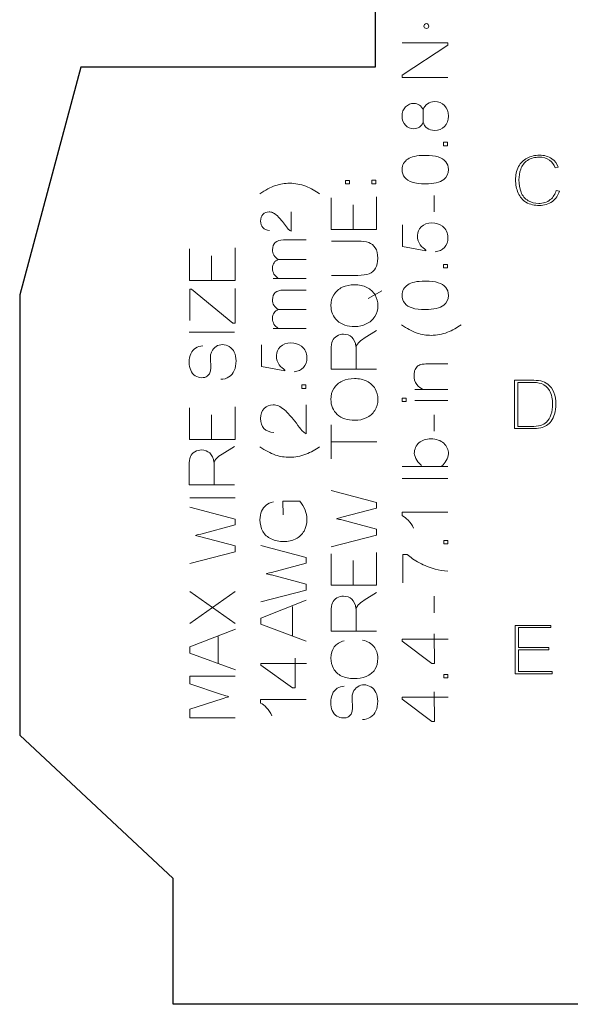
# Model space of a CAD drawing. Header units: millimetres. Extents: x 5 to 192, y 9 to 98.
# Tile 1 of 52: x 5 to 23, y 24 to 55. Entities that reach past the tile are written whole.
import ezdxf

# ---------------------------------------------------------------- set-up
doc = ezdxf.new("R2010")
doc.units = ezdxf.units.MM
doc.header["$MEASUREMENT"] = 0
doc.layers.add('Vrstva 1', color=7, linetype='Continuous')

msp = doc.modelspace()

# ---------------------------------------------------------------- linework, layer by layer
at = {"layer": 'Vrstva 1', "color": 250, "lineweight": 5}
msp.add_ellipse((17.988, 54.944), major_axis=(0.0778, 0), ratio=0.982005, dxfattribs=at)
at = {"layer": 'Vrstva 1', "lineweight": 25}
for points in [[(16.376, 64.472), (16.376, 64.472), (16.376, 53.658), (16.376, 53.658)], [(7.137, 53.658), (7.137, 53.658), (5.221, 46.506), (5.221, 46.506)], [(16.376, 53.658), (16.376, 53.658), (7.137, 53.658), (7.137, 53.658)], [(5.221, 46.506), (5.221, 46.506), (5.221, 32.687), (5.221, 32.687)], [(5.221, 32.687), (5.221, 32.687), (10.044, 28.19), (10.044, 28.19)], [(10.044, 24.241), (10.044, 24.241), (10.044, 28.19), (10.044, 28.19)], [(32.057, 24.241), (32.057, 24.241), (10.044, 24.241), (10.044, 24.241)]]:
    msp.add_open_spline(points, degree=3, dxfattribs=at)
at = {"layer": 'Vrstva 1', "color": 250, "lineweight": 5}
for points, knots in [([(18.657, 53.334), (18.657, 53.334), (17.232, 53.334), (17.232, 53.334), (17.232, 53.334), (17.232, 53.334), (17.232, 53.403), (17.232, 53.403), (17.232, 53.403), (17.232, 53.403), (18.657, 54.348), (18.657, 54.348), (18.657, 54.348), (18.657, 54.348), (18.657, 54.414), (18.657, 54.414), (18.657, 54.414), (18.657, 54.414), (17.232, 54.414), (17.232, 54.414)], [0, 0, 0, 0, 0.2, 0.2, 0.2, 0.2, 0.4, 0.4, 0.4, 0.4, 0.6, 0.6, 0.6, 0.6, 0.8, 0.8, 0.8, 0.8, 1, 1, 1, 1]), ([(17.884, 51.93), (17.857, 51.86), (17.82, 51.808), (17.77, 51.774), (17.77, 51.774), (17.721, 51.741), (17.662, 51.724), (17.593, 51.724), (17.593, 51.724), (17.489, 51.724), (17.402, 51.76), (17.332, 51.831), (17.332, 51.831), (17.261, 51.903), (17.226, 51.998), (17.226, 52.117), (17.226, 52.117), (17.226, 52.237), (17.262, 52.333), (17.334, 52.406), (17.334, 52.406), (17.406, 52.479), (17.494, 52.516), (17.598, 52.516), (17.598, 52.516), (17.664, 52.516), (17.722, 52.499), (17.771, 52.466), (17.771, 52.466), (17.82, 52.432), (17.857, 52.382), (17.884, 52.314), (17.884, 52.314), (17.912, 52.398), (17.958, 52.462), (18.022, 52.506), (18.022, 52.506), (18.085, 52.55), (18.161, 52.572), (18.249, 52.572), (18.249, 52.572), (18.371, 52.572), (18.474, 52.53), (18.557, 52.448), (18.557, 52.448), (18.64, 52.365), (18.681, 52.255), (18.681, 52.12), (18.681, 52.12), (18.681, 51.985), (18.64, 51.876), (18.556, 51.793), (18.556, 51.793), (18.473, 51.71), (18.369, 51.669), (18.245, 51.669), (18.245, 51.669), (18.152, 51.669), (18.074, 51.691), (18.012, 51.737), (18.012, 51.737), (17.949, 51.782), (17.907, 51.846), (17.884, 51.93)], [0, 0, 0, 0, 0.0625, 0.0625, 0.0625, 0.0625, 0.125, 0.125, 0.125, 0.125, 0.1875, 0.1875, 0.1875, 0.1875, 0.25, 0.25, 0.25, 0.25, 0.3125, 0.3125, 0.3125, 0.3125, 0.375, 0.375, 0.375, 0.375, 0.4375, 0.4375, 0.4375, 0.4375, 0.5, 0.5, 0.5, 0.5, 0.5625, 0.5625, 0.5625, 0.5625, 0.625, 0.625, 0.625, 0.625, 0.6875, 0.6875, 0.6875, 0.6875, 0.75, 0.75, 0.75, 0.75, 0.8125, 0.8125, 0.8125, 0.8125, 0.875, 0.875, 0.875, 0.875, 0.9375, 0.9375, 0.9375, 0.9375, 1, 1, 1, 1]), ([(18.652, 51.19), (18.652, 51.19), (18.527, 51.19), (18.527, 51.19), (18.527, 51.19), (18.527, 51.19), (18.527, 51.297), (18.527, 51.297), (18.527, 51.297), (18.527, 51.297), (18.652, 51.297), (18.652, 51.297), (18.652, 51.297), (18.652, 51.297), (18.652, 51.19), (18.652, 51.19)], [0, 0, 0, 0, 0.25, 0.25, 0.25, 0.25, 0.5, 0.5, 0.5, 0.5, 0.75, 0.75, 0.75, 0.75, 1, 1, 1, 1]), ([(17.954, 49.992), (17.785, 49.992), (17.65, 50.009), (17.547, 50.042), (17.547, 50.042), (17.444, 50.076), (17.365, 50.125), (17.309, 50.191), (17.309, 50.191), (17.253, 50.257), (17.226, 50.34), (17.226, 50.439), (17.226, 50.439), (17.226, 50.513), (17.241, 50.577), (17.272, 50.633), (17.272, 50.633), (17.303, 50.688), (17.347, 50.734), (17.405, 50.77), (17.405, 50.77), (17.463, 50.807), (17.534, 50.835), (17.617, 50.855), (17.617, 50.855), (17.7, 50.876), (17.813, 50.886), (17.954, 50.886), (17.954, 50.886), (18.121, 50.886), (18.256, 50.87), (18.359, 50.837), (18.359, 50.837), (18.462, 50.804), (18.541, 50.754), (18.597, 50.688), (18.597, 50.688), (18.653, 50.623), (18.681, 50.54), (18.681, 50.439), (18.681, 50.439), (18.681, 50.307), (18.632, 50.203), (18.533, 50.128), (18.533, 50.128), (18.415, 50.038), (18.221, 49.992), (17.954, 49.992)], [0, 0, 0, 0, 0.083333, 0.083333, 0.083333, 0.083333, 0.166667, 0.166667, 0.166667, 0.166667, 0.25, 0.25, 0.25, 0.25, 0.333333, 0.333333, 0.333333, 0.333333, 0.416667, 0.416667, 0.416667, 0.416667, 0.5, 0.5, 0.5, 0.5, 0.583333, 0.583333, 0.583333, 0.583333, 0.666667, 0.666667, 0.666667, 0.666667, 0.75, 0.75, 0.75, 0.75, 0.833333, 0.833333, 0.833333, 0.833333, 0.916667, 0.916667, 0.916667, 0.916667, 1, 1, 1, 1]), ([(22.064, 49.782), (22.03, 49.673), (21.973, 49.571), (21.879, 49.497), (21.879, 49.497), (21.774, 49.414), (21.649, 49.377), (21.513, 49.377), (21.513, 49.377), (21.396, 49.377), (21.287, 49.406), (21.186, 49.463), (21.186, 49.463), (21.079, 49.525), (21.006, 49.617), (20.96, 49.728), (20.96, 49.728), (20.91, 49.852), (20.892, 49.985), (20.892, 50.117), (20.892, 50.117), (20.892, 50.232), (20.911, 50.344), (20.949, 50.452), (20.949, 50.452), (20.989, 50.565), (21.059, 50.658), (21.16, 50.728), (21.16, 50.728), (21.27, 50.802), (21.398, 50.83), (21.53, 50.83), (21.53, 50.83), (21.648, 50.83), (21.761, 50.804), (21.856, 50.735), (21.856, 50.735), (21.94, 50.675), (21.995, 50.589), (22.033, 50.498), (22.033, 50.498), (22.033, 50.498), (22.13, 50.52), (22.13, 50.52), (22.13, 50.52), (22.089, 50.622), (22.025, 50.71), (21.931, 50.778), (21.931, 50.778), (21.815, 50.86), (21.678, 50.891), (21.535, 50.891), (21.535, 50.891), (21.398, 50.891), (21.269, 50.862), (21.149, 50.799), (21.149, 50.799), (21.031, 50.738), (20.944, 50.649), (20.883, 50.535), (20.883, 50.535), (20.813, 50.405), (20.787, 50.261), (20.787, 50.116), (20.787, 50.116), (20.787, 49.972), (20.815, 49.832), (20.873, 49.699), (20.873, 49.699), (20.925, 49.583), (21.002, 49.484), (21.114, 49.414), (21.114, 49.414), (21.236, 49.338), (21.388, 49.316), (21.531, 49.316), (21.531, 49.316), (21.684, 49.316), (21.826, 49.352), (21.946, 49.443), (21.946, 49.443), (22.054, 49.525), (22.122, 49.636), (22.163, 49.758), (22.163, 49.758), (22.163, 49.758), (22.064, 49.782), (22.064, 49.782)], [0, 0, 0, 0, 0.045455, 0.045455, 0.045455, 0.045455, 0.090909, 0.090909, 0.090909, 0.090909, 0.136364, 0.136364, 0.136364, 0.136364, 0.181818, 0.181818, 0.181818, 0.181818, 0.227273, 0.227273, 0.227273, 0.227273, 0.272727, 0.272727, 0.272727, 0.272727, 0.318182, 0.318182, 0.318182, 0.318182, 0.363636, 0.363636, 0.363636, 0.363636, 0.409091, 0.409091, 0.409091, 0.409091, 0.454545, 0.454545, 0.454545, 0.454545, 0.5, 0.5, 0.5, 0.5, 0.545455, 0.545455, 0.545455, 0.545455, 0.590909, 0.590909, 0.590909, 0.590909, 0.636364, 0.636364, 0.636364, 0.636364, 0.681818, 0.681818, 0.681818, 0.681818, 0.727273, 0.727273, 0.727273, 0.727273, 0.772727, 0.772727, 0.772727, 0.772727, 0.818182, 0.818182, 0.818182, 0.818182, 0.863636, 0.863636, 0.863636, 0.863636, 0.909091, 0.909091, 0.909091, 0.909091, 0.954545, 0.954545, 0.954545, 0.954545, 1, 1, 1, 1]), ([(15.575, 49.993), (15.575, 49.993), (15.449, 49.993), (15.449, 49.993), (15.449, 49.993), (15.449, 49.993), (15.449, 50.1), (15.449, 50.1), (15.449, 50.1), (15.449, 50.1), (15.575, 50.1), (15.575, 50.1), (15.575, 50.1), (15.575, 50.1), (15.575, 49.993), (15.575, 49.993)], [0, 0, 0, 0, 0.25, 0.25, 0.25, 0.25, 0.5, 0.5, 0.5, 0.5, 0.75, 0.75, 0.75, 0.75, 1, 1, 1, 1]), ([(16.403, 49.997), (16.403, 49.997), (16.278, 49.997), (16.278, 49.997), (16.278, 49.997), (16.278, 49.997), (16.278, 50.104), (16.278, 50.104), (16.278, 50.104), (16.278, 50.104), (16.403, 50.104), (16.403, 50.104), (16.403, 50.104), (16.403, 50.104), (16.403, 49.997), (16.403, 49.997)], [0, 0, 0, 0, 0.25, 0.25, 0.25, 0.25, 0.5, 0.5, 0.5, 0.5, 0.75, 0.75, 0.75, 0.75, 1, 1, 1, 1]), ([(12.764, 49.679), (12.927, 49.796), (13.09, 49.883), (13.254, 49.939), (13.254, 49.939), (13.396, 49.987), (13.543, 50.011), (13.698, 50.011), (13.698, 50.011), (13.873, 50.011), (14.042, 49.979), (14.205, 49.915), (14.205, 49.915), (14.369, 49.85), (14.511, 49.772), (14.633, 49.679)], [0, 0, 0, 0, 0.25, 0.25, 0.25, 0.25, 0.5, 0.5, 0.5, 0.5, 0.75, 0.75, 0.75, 0.75, 1, 1, 1, 1]), ([(16.427, 49.581), (16.427, 49.581), (16.427, 48.558), (16.427, 48.558), (16.427, 48.558), (16.427, 48.558), (15.001, 48.558), (15.001, 48.558), (15.001, 48.558), (15.001, 48.558), (15.001, 49.549), (15.001, 49.549)], [0, 0, 0, 0, 0.333333, 0.333333, 0.333333, 0.333333, 0.666667, 0.666667, 0.666667, 0.666667, 1, 1, 1, 1]), ([(13.059, 48.528), (12.969, 48.536), (12.9, 48.566), (12.853, 48.618), (12.853, 48.618), (12.806, 48.67), (12.783, 48.739), (12.783, 48.826), (12.783, 48.826), (12.783, 48.914), (12.808, 48.984), (12.859, 49.035), (12.859, 49.035), (12.91, 49.087), (12.972, 49.112), (13.048, 49.112), (13.048, 49.112), (13.086, 49.112), (13.123, 49.105), (13.16, 49.09), (13.16, 49.09), (13.197, 49.075), (13.236, 49.05), (13.276, 49.015), (13.276, 49.015), (13.317, 48.98), (13.373, 48.922), (13.444, 48.841), (13.444, 48.841), (13.503, 48.774), (13.643, 48.578), (13.664, 48.559), (13.664, 48.559), (13.685, 48.54), (13.719, 48.52), (13.74, 48.507), (13.74, 48.507), (13.74, 48.507), (13.74, 49.114), (13.74, 49.114)], [0, 0, 0, 0, 0.1, 0.1, 0.1, 0.1, 0.2, 0.2, 0.2, 0.2, 0.3, 0.3, 0.3, 0.3, 0.4, 0.4, 0.4, 0.4, 0.5, 0.5, 0.5, 0.5, 0.6, 0.6, 0.6, 0.6, 0.7, 0.7, 0.7, 0.7, 0.8, 0.8, 0.8, 0.8, 0.9, 0.9, 0.9, 0.9, 1, 1, 1, 1]), ([(18.267, 47.86), (18.387, 47.871), (18.483, 47.916), (18.556, 47.995), (18.556, 47.995), (18.628, 48.074), (18.665, 48.175), (18.665, 48.3), (18.665, 48.3), (18.665, 48.452), (18.607, 48.572), (18.492, 48.66), (18.492, 48.66), (18.398, 48.732), (18.286, 48.769), (18.157, 48.769), (18.157, 48.769), (18.022, 48.769), (17.911, 48.728), (17.825, 48.645), (17.825, 48.645), (17.738, 48.563), (17.722, 48.488), (17.712, 48.369), (17.712, 48.369), (17.69, 48.116), (17.878, 47.998), (17.96, 47.923), (17.96, 47.923), (17.969, 47.914), (17.967, 47.9), (17.967, 47.89), (17.967, 47.89), (17.967, 47.89), (17.235, 48.022), (17.235, 48.022), (17.235, 48.022), (17.235, 48.022), (17.235, 48.704), (17.235, 48.704)], [0, 0, 0, 0, 0.1, 0.1, 0.1, 0.1, 0.2, 0.2, 0.2, 0.2, 0.3, 0.3, 0.3, 0.3, 0.4, 0.4, 0.4, 0.4, 0.5, 0.5, 0.5, 0.5, 0.6, 0.6, 0.6, 0.6, 0.7, 0.7, 0.7, 0.7, 0.8, 0.8, 0.8, 0.8, 0.9, 0.9, 0.9, 0.9, 1, 1, 1, 1]), ([(13.326, 47.035), (13.276, 47.067), (13.235, 47.108), (13.204, 47.16), (13.204, 47.16), (13.174, 47.212), (13.158, 47.271), (13.158, 47.337), (13.158, 47.337), (13.158, 47.41), (13.174, 47.47), (13.206, 47.517), (13.206, 47.517), (13.238, 47.565), (13.282, 47.598), (13.339, 47.617), (13.339, 47.617), (13.218, 47.696), (13.158, 47.798), (13.158, 47.924), (13.158, 47.924), (13.158, 48.022), (13.186, 48.098), (13.243, 48.151), (13.243, 48.151), (13.3, 48.204), (13.387, 48.23), (13.505, 48.23), (13.505, 48.23), (13.505, 48.23), (14.214, 48.23), (14.214, 48.23)], [0, 0, 0, 0, 0.125, 0.125, 0.125, 0.125, 0.25, 0.25, 0.25, 0.25, 0.375, 0.375, 0.375, 0.375, 0.5, 0.5, 0.5, 0.5, 0.625, 0.625, 0.625, 0.625, 0.75, 0.75, 0.75, 0.75, 0.875, 0.875, 0.875, 0.875, 1, 1, 1, 1]), ([(11.981, 47.985), (11.981, 47.985), (11.981, 46.962), (11.981, 46.962), (11.981, 46.962), (11.981, 46.962), (10.556, 46.962), (10.556, 46.962), (10.556, 46.962), (10.556, 46.962), (10.556, 47.953), (10.556, 47.953)], [0, 0, 0, 0, 0.333333, 0.333333, 0.333333, 0.333333, 0.666667, 0.666667, 0.666667, 0.666667, 1, 1, 1, 1]), ([(15.013, 48.198), (15.013, 48.198), (15.837, 48.198), (15.837, 48.198), (15.837, 48.198), (15.98, 48.198), (16.093, 48.182), (16.178, 48.151), (16.178, 48.151), (16.262, 48.12), (16.33, 48.064), (16.383, 47.982), (16.383, 47.982), (16.436, 47.901), (16.462, 47.794), (16.462, 47.662), (16.462, 47.662), (16.462, 47.534), (16.44, 47.428), (16.393, 47.347), (16.393, 47.347), (16.348, 47.265), (16.281, 47.207), (16.194, 47.172), (16.194, 47.172), (16.106, 47.137), (15.988, 47.12), (15.837, 47.12), (15.837, 47.12), (15.837, 47.12), (15.013, 47.12), (15.013, 47.12)], [0, 0, 0, 0, 0.125, 0.125, 0.125, 0.125, 0.25, 0.25, 0.25, 0.25, 0.375, 0.375, 0.375, 0.375, 0.5, 0.5, 0.5, 0.5, 0.625, 0.625, 0.625, 0.625, 0.75, 0.75, 0.75, 0.75, 0.875, 0.875, 0.875, 0.875, 1, 1, 1, 1]), ([(18.652, 47.357), (18.652, 47.357), (18.527, 47.357), (18.527, 47.357), (18.527, 47.357), (18.527, 47.357), (18.527, 47.464), (18.527, 47.464), (18.527, 47.464), (18.527, 47.464), (18.652, 47.464), (18.652, 47.464), (18.652, 47.464), (18.652, 47.464), (18.652, 47.357), (18.652, 47.357)], [0, 0, 0, 0, 0.25, 0.25, 0.25, 0.25, 0.5, 0.5, 0.5, 0.5, 0.75, 0.75, 0.75, 0.75, 1, 1, 1, 1]), ([(10.564, 45.703), (10.564, 45.703), (10.564, 46.685), (10.564, 46.685), (10.564, 46.685), (10.564, 46.685), (10.617, 46.685), (10.617, 46.685), (10.617, 46.685), (10.617, 46.685), (11.917, 45.624), (11.917, 45.624), (11.917, 45.624), (11.917, 45.624), (11.99, 45.624), (11.99, 45.624), (11.99, 45.624), (11.99, 45.624), (11.99, 46.708), (11.99, 46.708)], [0, 0, 0, 0, 0.2, 0.2, 0.2, 0.2, 0.4, 0.4, 0.4, 0.4, 0.6, 0.6, 0.6, 0.6, 0.8, 0.8, 0.8, 0.8, 1, 1, 1, 1]), ([(15.747, 45.515), (15.511, 45.515), (15.325, 45.576), (15.192, 45.699), (15.192, 45.699), (15.058, 45.821), (14.991, 45.979), (14.991, 46.172), (14.991, 46.172), (14.991, 46.298), (15.022, 46.413), (15.085, 46.514), (15.085, 46.514), (15.148, 46.616), (15.236, 46.693), (15.348, 46.747), (15.348, 46.747), (15.461, 46.8), (15.588, 46.826), (15.731, 46.826), (15.731, 46.826), (15.875, 46.826), (16.005, 46.799), (16.119, 46.742), (16.119, 46.742), (16.233, 46.686), (16.319, 46.607), (16.378, 46.504), (16.378, 46.504), (16.436, 46.401), (16.466, 46.29), (16.466, 46.171), (16.466, 46.171), (16.466, 46.042), (16.433, 45.927), (16.368, 45.825), (16.368, 45.825), (16.304, 45.723), (16.215, 45.646), (16.103, 45.594), (16.103, 45.594), (15.991, 45.542), (15.872, 45.515), (15.747, 45.515)], [0, 0, 0, 0, 0.090909, 0.090909, 0.090909, 0.090909, 0.181818, 0.181818, 0.181818, 0.181818, 0.272727, 0.272727, 0.272727, 0.272727, 0.363636, 0.363636, 0.363636, 0.363636, 0.454545, 0.454545, 0.454545, 0.454545, 0.545455, 0.545455, 0.545455, 0.545455, 0.636364, 0.636364, 0.636364, 0.636364, 0.727273, 0.727273, 0.727273, 0.727273, 0.818182, 0.818182, 0.818182, 0.818182, 0.909091, 0.909091, 0.909091, 0.909091, 1, 1, 1, 1]), ([(17.954, 46.046), (17.785, 46.046), (17.65, 46.062), (17.547, 46.096), (17.547, 46.096), (17.444, 46.129), (17.365, 46.179), (17.309, 46.244), (17.309, 46.244), (17.253, 46.31), (17.226, 46.393), (17.226, 46.492), (17.226, 46.492), (17.226, 46.566), (17.241, 46.631), (17.272, 46.686), (17.272, 46.686), (17.303, 46.742), (17.347, 46.787), (17.405, 46.824), (17.405, 46.824), (17.463, 46.86), (17.534, 46.888), (17.617, 46.909), (17.617, 46.909), (17.7, 46.929), (17.813, 46.94), (17.954, 46.94), (17.954, 46.94), (18.121, 46.94), (18.256, 46.923), (18.359, 46.89), (18.359, 46.89), (18.462, 46.857), (18.541, 46.807), (18.597, 46.742), (18.597, 46.742), (18.653, 46.676), (18.681, 46.593), (18.681, 46.492), (18.681, 46.492), (18.681, 46.36), (18.632, 46.257), (18.533, 46.181), (18.533, 46.181), (18.415, 46.091), (18.221, 46.046), (17.954, 46.046)], [0, 0, 0, 0, 0.083333, 0.083333, 0.083333, 0.083333, 0.166667, 0.166667, 0.166667, 0.166667, 0.25, 0.25, 0.25, 0.25, 0.333333, 0.333333, 0.333333, 0.333333, 0.416667, 0.416667, 0.416667, 0.416667, 0.5, 0.5, 0.5, 0.5, 0.583333, 0.583333, 0.583333, 0.583333, 0.666667, 0.666667, 0.666667, 0.666667, 0.75, 0.75, 0.75, 0.75, 0.833333, 0.833333, 0.833333, 0.833333, 0.916667, 0.916667, 0.916667, 0.916667, 1, 1, 1, 1]), ([(13.326, 45.464), (13.276, 45.495), (13.235, 45.537), (13.204, 45.588), (13.204, 45.588), (13.174, 45.64), (13.158, 45.699), (13.158, 45.765), (13.158, 45.765), (13.158, 45.839), (13.174, 45.899), (13.206, 45.946), (13.206, 45.946), (13.238, 45.993), (13.282, 46.026), (13.339, 46.045), (13.339, 46.045), (13.218, 46.124), (13.158, 46.226), (13.158, 46.352), (13.158, 46.352), (13.158, 46.451), (13.186, 46.526), (13.243, 46.579), (13.243, 46.579), (13.3, 46.632), (13.387, 46.659), (13.505, 46.659), (13.505, 46.659), (13.505, 46.659), (14.214, 46.659), (14.214, 46.659)], [0, 0, 0, 0, 0.125, 0.125, 0.125, 0.125, 0.25, 0.25, 0.25, 0.25, 0.375, 0.375, 0.375, 0.375, 0.5, 0.5, 0.5, 0.5, 0.625, 0.625, 0.625, 0.625, 0.75, 0.75, 0.75, 0.75, 0.875, 0.875, 0.875, 0.875, 1, 1, 1, 1]), ([(19.076, 45.569), (18.954, 45.476), (18.811, 45.397), (18.648, 45.333), (18.648, 45.333), (18.485, 45.269), (18.316, 45.237), (18.14, 45.237), (18.14, 45.237), (17.986, 45.237), (17.838, 45.261), (17.697, 45.309), (17.697, 45.309), (17.533, 45.365), (17.37, 45.451), (17.207, 45.569)], [0, 0, 0, 0, 0.25, 0.25, 0.25, 0.25, 0.5, 0.5, 0.5, 0.5, 0.75, 0.75, 0.75, 0.75, 1, 1, 1, 1]), ([(16.427, 44.178), (16.427, 44.178), (15.001, 44.178), (15.001, 44.178), (15.001, 44.178), (15.001, 44.178), (15.001, 44.785), (15.001, 44.785), (15.001, 44.785), (15.001, 44.907), (15.014, 45), (15.04, 45.064), (15.04, 45.064), (15.065, 45.127), (15.111, 45.178), (15.175, 45.216), (15.175, 45.216), (15.24, 45.254), (15.312, 45.273), (15.39, 45.273), (15.39, 45.273), (15.492, 45.273), (15.577, 45.242), (15.646, 45.179), (15.646, 45.179), (15.715, 45.116), (15.759, 45.019), (15.778, 44.887), (15.778, 44.887), (15.802, 44.935), (15.826, 44.972), (15.849, 44.997), (15.849, 44.997), (15.9, 45.05), (15.963, 45.1), (16.039, 45.147), (16.039, 45.147), (16.039, 45.147), (16.427, 45.386), (16.427, 45.386)], [0, 0, 0, 0, 0.1, 0.1, 0.1, 0.1, 0.2, 0.2, 0.2, 0.2, 0.3, 0.3, 0.3, 0.3, 0.4, 0.4, 0.4, 0.4, 0.5, 0.5, 0.5, 0.5, 0.6, 0.6, 0.6, 0.6, 0.7, 0.7, 0.7, 0.7, 0.8, 0.8, 0.8, 0.8, 0.9, 0.9, 0.9, 0.9, 1, 1, 1, 1]), ([(11.533, 43.857), (11.628, 43.859), (11.713, 43.884), (11.789, 43.932), (11.789, 43.932), (11.864, 43.98), (11.921, 44.045), (11.958, 44.129), (11.958, 44.129), (11.996, 44.213), (12.015, 44.317), (12.015, 44.441), (12.015, 44.441), (12.015, 44.539), (11.996, 44.627), (11.959, 44.705), (11.959, 44.705), (11.922, 44.783), (11.869, 44.843), (11.802, 44.885), (11.802, 44.885), (11.735, 44.927), (11.664, 44.948), (11.588, 44.948), (11.588, 44.948), (11.512, 44.948), (11.444, 44.929), (11.385, 44.891), (11.385, 44.891), (11.327, 44.853), (11.278, 44.794), (11.24, 44.714), (11.24, 44.714), (11.136, 44.497), (11.339, 44.133), (11.111, 43.957), (11.111, 43.957), (11.063, 43.919), (10.999, 43.909), (10.934, 43.909), (10.934, 43.909), (10.862, 43.909), (10.795, 43.929), (10.732, 43.968), (10.732, 43.968), (10.669, 44.007), (10.622, 44.065), (10.59, 44.14), (10.59, 44.14), (10.557, 44.216), (10.541, 44.299), (10.541, 44.391), (10.541, 44.391), (10.541, 44.493), (10.558, 44.583), (10.592, 44.661), (10.592, 44.661), (10.626, 44.738), (10.676, 44.798), (10.742, 44.84), (10.742, 44.84), (10.808, 44.881), (10.883, 44.904), (10.967, 44.907)], [0, 0, 0, 0, 0.0625, 0.0625, 0.0625, 0.0625, 0.125, 0.125, 0.125, 0.125, 0.1875, 0.1875, 0.1875, 0.1875, 0.25, 0.25, 0.25, 0.25, 0.3125, 0.3125, 0.3125, 0.3125, 0.375, 0.375, 0.375, 0.375, 0.4375, 0.4375, 0.4375, 0.4375, 0.5, 0.5, 0.5, 0.5, 0.5625, 0.5625, 0.5625, 0.5625, 0.625, 0.625, 0.625, 0.625, 0.6875, 0.6875, 0.6875, 0.6875, 0.75, 0.75, 0.75, 0.75, 0.8125, 0.8125, 0.8125, 0.8125, 0.875, 0.875, 0.875, 0.875, 0.9375, 0.9375, 0.9375, 0.9375, 1, 1, 1, 1]), ([(13.841, 44.094), (13.96, 44.105), (14.057, 44.15), (14.129, 44.229), (14.129, 44.229), (14.202, 44.307), (14.238, 44.409), (14.238, 44.534), (14.238, 44.534), (14.238, 44.686), (14.18, 44.806), (14.065, 44.894), (14.065, 44.894), (13.971, 44.966), (13.86, 45.003), (13.731, 45.003), (13.731, 45.003), (13.595, 45.003), (13.484, 44.961), (13.398, 44.879), (13.398, 44.879), (13.312, 44.797), (13.296, 44.722), (13.285, 44.603), (13.285, 44.603), (13.263, 44.35), (13.451, 44.232), (13.533, 44.157), (13.533, 44.157), (13.542, 44.148), (13.54, 44.134), (13.54, 44.124), (13.54, 44.124), (13.54, 44.124), (12.808, 44.256), (12.808, 44.256), (12.808, 44.256), (12.808, 44.256), (12.808, 44.938), (12.808, 44.938)], [0, 0, 0, 0, 0.1, 0.1, 0.1, 0.1, 0.2, 0.2, 0.2, 0.2, 0.3, 0.3, 0.3, 0.3, 0.4, 0.4, 0.4, 0.4, 0.5, 0.5, 0.5, 0.5, 0.6, 0.6, 0.6, 0.6, 0.7, 0.7, 0.7, 0.7, 0.8, 0.8, 0.8, 0.8, 0.9, 0.9, 0.9, 0.9, 1, 1, 1, 1]), ([(17.877, 43.536), (17.763, 43.609), (17.581, 43.736), (17.601, 44.001), (17.601, 44.001), (17.605, 44.061), (17.612, 44.116), (17.634, 44.166), (17.634, 44.166), (17.657, 44.216), (17.686, 44.254), (17.723, 44.278), (17.723, 44.278), (17.759, 44.304), (17.802, 44.321), (17.852, 44.331), (17.852, 44.331), (17.884, 44.337), (17.941, 44.34), (18.022, 44.34), (18.022, 44.34), (18.022, 44.34), (18.657, 44.34), (18.657, 44.34)], [0, 0, 0, 0, 0.166667, 0.166667, 0.166667, 0.166667, 0.333333, 0.333333, 0.333333, 0.333333, 0.5, 0.5, 0.5, 0.5, 0.666667, 0.666667, 0.666667, 0.666667, 0.833333, 0.833333, 0.833333, 0.833333, 1, 1, 1, 1]), ([(14.201, 43.573), (14.201, 43.573), (14.076, 43.573), (14.076, 43.573), (14.076, 43.573), (14.076, 43.573), (14.076, 43.68), (14.076, 43.68), (14.076, 43.68), (14.076, 43.68), (14.201, 43.68), (14.201, 43.68), (14.201, 43.68), (14.201, 43.68), (14.201, 43.573), (14.201, 43.573)], [0, 0, 0, 0, 0.25, 0.25, 0.25, 0.25, 0.5, 0.5, 0.5, 0.5, 0.75, 0.75, 0.75, 0.75, 1, 1, 1, 1]), ([(15.747, 42.571), (15.511, 42.571), (15.325, 42.632), (15.192, 42.754), (15.192, 42.754), (15.058, 42.876), (14.991, 43.034), (14.991, 43.227), (14.991, 43.227), (14.991, 43.354), (15.022, 43.468), (15.085, 43.569), (15.085, 43.569), (15.148, 43.671), (15.236, 43.748), (15.348, 43.802), (15.348, 43.802), (15.461, 43.855), (15.588, 43.881), (15.731, 43.881), (15.731, 43.881), (15.875, 43.881), (16.005, 43.854), (16.119, 43.798), (16.119, 43.798), (16.233, 43.741), (16.319, 43.662), (16.378, 43.559), (16.378, 43.559), (16.436, 43.456), (16.466, 43.345), (16.466, 43.226), (16.466, 43.226), (16.466, 43.097), (16.433, 42.982), (16.368, 42.88), (16.368, 42.88), (16.304, 42.778), (16.215, 42.701), (16.103, 42.649), (16.103, 42.649), (15.991, 42.597), (15.872, 42.571), (15.747, 42.571)], [0, 0, 0, 0, 0.090909, 0.090909, 0.090909, 0.090909, 0.181818, 0.181818, 0.181818, 0.181818, 0.272727, 0.272727, 0.272727, 0.272727, 0.363636, 0.363636, 0.363636, 0.363636, 0.454545, 0.454545, 0.454545, 0.454545, 0.545455, 0.545455, 0.545455, 0.545455, 0.636364, 0.636364, 0.636364, 0.636364, 0.727273, 0.727273, 0.727273, 0.727273, 0.818182, 0.818182, 0.818182, 0.818182, 0.909091, 0.909091, 0.909091, 0.909091, 1, 1, 1, 1]), ([(20.759, 42.309), (20.759, 42.309), (21.315, 42.309), (21.315, 42.309), (21.315, 42.309), (21.402, 42.309), (21.492, 42.316), (21.577, 42.336), (21.577, 42.336), (21.641, 42.351), (21.706, 42.374), (21.761, 42.41), (21.761, 42.41), (21.816, 42.444), (21.863, 42.492), (21.901, 42.543), (21.901, 42.543), (21.951, 42.608), (21.985, 42.687), (22.009, 42.764), (22.009, 42.764), (22.041, 42.865), (22.052, 42.973), (22.052, 43.078), (22.052, 43.078), (22.052, 43.203), (22.035, 43.329), (21.989, 43.447), (21.989, 43.447), (21.95, 43.546), (21.889, 43.633), (21.804, 43.702), (21.804, 43.702), (21.739, 43.755), (21.662, 43.788), (21.579, 43.806), (21.579, 43.806), (21.489, 43.826), (21.379, 43.828), (21.287, 43.828), (21.287, 43.828), (21.287, 43.828), (20.759, 43.828), (20.759, 43.828), (20.759, 43.828), (20.759, 43.828), (20.759, 42.309), (20.759, 42.309)], [0, 0, 0, 0, 0.083333, 0.083333, 0.083333, 0.083333, 0.166667, 0.166667, 0.166667, 0.166667, 0.25, 0.25, 0.25, 0.25, 0.333333, 0.333333, 0.333333, 0.333333, 0.416667, 0.416667, 0.416667, 0.416667, 0.5, 0.5, 0.5, 0.5, 0.583333, 0.583333, 0.583333, 0.583333, 0.666667, 0.666667, 0.666667, 0.666667, 0.75, 0.75, 0.75, 0.75, 0.833333, 0.833333, 0.833333, 0.833333, 0.916667, 0.916667, 0.916667, 0.916667, 1, 1, 1, 1]), ([(21.9, 42.745), (21.87, 42.659), (21.825, 42.576), (21.757, 42.512), (21.757, 42.512), (21.707, 42.464), (21.644, 42.433), (21.577, 42.412), (21.577, 42.412), (21.489, 42.384), (21.382, 42.378), (21.289, 42.378), (21.289, 42.378), (21.289, 42.378), (20.856, 42.378), (20.856, 42.378), (20.856, 42.378), (20.856, 42.378), (20.856, 43.759), (20.856, 43.759), (20.856, 43.759), (20.856, 43.759), (21.284, 43.759), (21.284, 43.759), (21.284, 43.759), (21.381, 43.759), (21.511, 43.755), (21.602, 43.721), (21.602, 43.721), (21.71, 43.681), (21.79, 43.603), (21.85, 43.51), (21.85, 43.51), (21.929, 43.386), (21.948, 43.223), (21.948, 43.081), (21.948, 43.081), (21.948, 42.969), (21.937, 42.852), (21.9, 42.745)], [0, 0, 0, 0, 0.1, 0.1, 0.1, 0.1, 0.2, 0.2, 0.2, 0.2, 0.3, 0.3, 0.3, 0.3, 0.4, 0.4, 0.4, 0.4, 0.5, 0.5, 0.5, 0.5, 0.6, 0.6, 0.6, 0.6, 0.7, 0.7, 0.7, 0.7, 0.8, 0.8, 0.8, 0.8, 0.9, 0.9, 0.9, 0.9, 1, 1, 1, 1]), ([(11.981, 42.992), (11.981, 42.992), (11.981, 41.969), (11.981, 41.969), (11.981, 41.969), (11.981, 41.969), (10.556, 41.969), (10.556, 41.969), (10.556, 41.969), (10.556, 41.969), (10.556, 42.96), (10.556, 42.96)], [0, 0, 0, 0, 0.333333, 0.333333, 0.333333, 0.333333, 0.666667, 0.666667, 0.666667, 0.666667, 1, 1, 1, 1]), ([(13.195, 42.183), (13.061, 42.195), (12.958, 42.239), (12.888, 42.316), (12.888, 42.316), (12.818, 42.394), (12.783, 42.498), (12.783, 42.628), (12.783, 42.628), (12.783, 42.759), (12.821, 42.864), (12.896, 42.94), (12.896, 42.94), (12.972, 43.017), (13.066, 43.055), (13.179, 43.055), (13.179, 43.055), (13.236, 43.055), (13.292, 43.044), (13.347, 43.022), (13.347, 43.022), (13.402, 42.999), (13.46, 42.962), (13.521, 42.91), (13.521, 42.91), (13.582, 42.858), (13.665, 42.771), (13.772, 42.65), (13.772, 42.65), (13.86, 42.55), (14.068, 42.257), (14.099, 42.228), (14.099, 42.228), (14.131, 42.199), (14.182, 42.17), (14.214, 42.151), (14.214, 42.151), (14.214, 42.151), (14.214, 43.057), (14.214, 43.057)], [0, 0, 0, 0, 0.1, 0.1, 0.1, 0.1, 0.2, 0.2, 0.2, 0.2, 0.3, 0.3, 0.3, 0.3, 0.4, 0.4, 0.4, 0.4, 0.5, 0.5, 0.5, 0.5, 0.6, 0.6, 0.6, 0.6, 0.7, 0.7, 0.7, 0.7, 0.8, 0.8, 0.8, 0.8, 0.9, 0.9, 0.9, 0.9, 1, 1, 1, 1]), ([(17.358, 43.157), (17.358, 43.157), (17.233, 43.157), (17.233, 43.157), (17.233, 43.157), (17.233, 43.157), (17.233, 43.264), (17.233, 43.264), (17.233, 43.264), (17.233, 43.264), (17.358, 43.264), (17.358, 43.264), (17.358, 43.264), (17.358, 43.264), (17.358, 43.157), (17.358, 43.157)], [0, 0, 0, 0, 0.25, 0.25, 0.25, 0.25, 0.5, 0.5, 0.5, 0.5, 0.75, 0.75, 0.75, 0.75, 1, 1, 1, 1]), ([(11.968, 40.544), (11.968, 40.544), (10.543, 40.544), (10.543, 40.544), (10.543, 40.544), (10.543, 40.544), (10.543, 41.151), (10.543, 41.151), (10.543, 41.151), (10.543, 41.274), (10.556, 41.367), (10.581, 41.43), (10.581, 41.43), (10.607, 41.494), (10.652, 41.544), (10.717, 41.583), (10.717, 41.583), (10.782, 41.621), (10.853, 41.639), (10.932, 41.639), (10.932, 41.639), (11.033, 41.639), (11.118, 41.608), (11.187, 41.545), (11.187, 41.545), (11.257, 41.482), (11.301, 41.385), (11.32, 41.253), (11.32, 41.253), (11.344, 41.301), (11.367, 41.338), (11.391, 41.363), (11.391, 41.363), (11.441, 41.416), (11.505, 41.466), (11.58, 41.513), (11.58, 41.513), (11.58, 41.513), (11.968, 41.752), (11.968, 41.752)], [0, 0, 0, 0, 0.1, 0.1, 0.1, 0.1, 0.2, 0.2, 0.2, 0.2, 0.3, 0.3, 0.3, 0.3, 0.4, 0.4, 0.4, 0.4, 0.5, 0.5, 0.5, 0.5, 0.6, 0.6, 0.6, 0.6, 0.7, 0.7, 0.7, 0.7, 0.8, 0.8, 0.8, 0.8, 0.9, 0.9, 0.9, 0.9, 1, 1, 1, 1]), ([(14.633, 41.741), (14.511, 41.648), (14.369, 41.57), (14.205, 41.506), (14.205, 41.506), (14.042, 41.441), (13.873, 41.409), (13.698, 41.409), (13.698, 41.409), (13.543, 41.409), (13.396, 41.433), (13.254, 41.481), (13.254, 41.481), (13.09, 41.538), (12.927, 41.624), (12.764, 41.741)], [0, 0, 0, 0, 0.25, 0.25, 0.25, 0.25, 0.5, 0.5, 0.5, 0.5, 0.75, 0.75, 0.75, 0.75, 1, 1, 1, 1]), ([(17.836, 41.149), (17.745, 41.226), (17.609, 41.41), (17.609, 41.53), (17.609, 41.53), (17.609, 41.596), (17.622, 41.659), (17.648, 41.718), (17.648, 41.718), (17.673, 41.777), (17.709, 41.826), (17.755, 41.864), (17.755, 41.864), (17.801, 41.903), (17.856, 41.933), (17.921, 41.954), (17.921, 41.954), (17.986, 41.976), (18.056, 41.987), (18.129, 41.987), (18.129, 41.987), (18.305, 41.987), (18.441, 41.941), (18.536, 41.849), (18.536, 41.849), (18.632, 41.758), (18.68, 41.648), (18.68, 41.52), (18.68, 41.52), (18.68, 41.393), (18.574, 41.214), (18.473, 41.142)], [0, 0, 0, 0, 0.125, 0.125, 0.125, 0.125, 0.25, 0.25, 0.25, 0.25, 0.375, 0.375, 0.375, 0.375, 0.5, 0.5, 0.5, 0.5, 0.625, 0.625, 0.625, 0.625, 0.75, 0.75, 0.75, 0.75, 0.875, 0.875, 0.875, 0.875, 1, 1, 1, 1]), ([(14.996, 40.366), (14.996, 40.366), (16.422, 39.99), (16.422, 39.99), (16.422, 39.99), (16.422, 39.99), (16.422, 39.815), (16.422, 39.815), (16.422, 39.815), (16.422, 39.815), (15.336, 39.526), (15.336, 39.526), (15.336, 39.526), (15.245, 39.502), (15.189, 39.488), (15.169, 39.483), (15.169, 39.483), (15.234, 39.469), (15.29, 39.456), (15.336, 39.443), (15.336, 39.443), (15.336, 39.443), (16.422, 39.152), (16.422, 39.152), (16.422, 39.152), (16.422, 39.152), (16.422, 38.967), (16.422, 38.967), (16.422, 38.967), (16.422, 38.967), (14.996, 38.603), (14.996, 38.603)], [0, 0, 0, 0, 0.125, 0.125, 0.125, 0.125, 0.25, 0.25, 0.25, 0.25, 0.375, 0.375, 0.375, 0.375, 0.5, 0.5, 0.5, 0.5, 0.625, 0.625, 0.625, 0.625, 0.75, 0.75, 0.75, 0.75, 0.875, 0.875, 0.875, 0.875, 1, 1, 1, 1]), ([(13.488, 39.6), (13.488, 39.6), (13.487, 40.03), (13.487, 40.03), (13.487, 40.03), (13.487, 40.03), (14.015, 40.03), (14.015, 40.03), (14.015, 40.03), (14.089, 39.941), (14.145, 39.849), (14.182, 39.754), (14.182, 39.754), (14.22, 39.659), (14.238, 39.562), (14.238, 39.462), (14.238, 39.462), (14.238, 39.328), (14.208, 39.205), (14.148, 39.095), (14.148, 39.095), (14.088, 38.985), (14.001, 38.902), (13.888, 38.846), (13.888, 38.846), (13.775, 38.79), (13.648, 38.762), (13.508, 38.762), (13.508, 38.762), (13.369, 38.762), (13.24, 38.79), (13.12, 38.846), (13.12, 38.846), (12.999, 38.901), (12.91, 38.982), (12.852, 39.086), (12.852, 39.086), (12.794, 39.191), (12.764, 39.312), (12.764, 39.448), (12.764, 39.448), (12.764, 39.547), (12.781, 39.637), (12.814, 39.717), (12.814, 39.717), (12.848, 39.797), (12.894, 39.86), (12.954, 39.905), (12.954, 39.905), (13.014, 39.951), (13.091, 39.986), (13.187, 40.01)], [0, 0, 0, 0, 0.076923, 0.076923, 0.076923, 0.076923, 0.153846, 0.153846, 0.153846, 0.153846, 0.230769, 0.230769, 0.230769, 0.230769, 0.307692, 0.307692, 0.307692, 0.307692, 0.384615, 0.384615, 0.384615, 0.384615, 0.461538, 0.461538, 0.461538, 0.461538, 0.538462, 0.538462, 0.538462, 0.538462, 0.615385, 0.615385, 0.615385, 0.615385, 0.692308, 0.692308, 0.692308, 0.692308, 0.769231, 0.769231, 0.769231, 0.769231, 0.846154, 0.846154, 0.846154, 0.846154, 0.923077, 0.923077, 0.923077, 0.923077, 1, 1, 1, 1]), ([(10.564, 39.841), (10.564, 39.841), (11.99, 39.465), (11.99, 39.465), (11.99, 39.465), (11.99, 39.465), (11.99, 39.291), (11.99, 39.291), (11.99, 39.291), (11.99, 39.291), (10.904, 39.002), (10.904, 39.002), (10.904, 39.002), (10.813, 38.977), (10.757, 38.963), (10.736, 38.959), (10.736, 38.959), (10.802, 38.944), (10.858, 38.931), (10.904, 38.918), (10.904, 38.918), (10.904, 38.918), (11.99, 38.628), (11.99, 38.628), (11.99, 38.628), (11.99, 38.628), (11.99, 38.442), (11.99, 38.442), (11.99, 38.442), (11.99, 38.442), (10.564, 38.079), (10.564, 38.079)], [0, 0, 0, 0, 0.125, 0.125, 0.125, 0.125, 0.25, 0.25, 0.25, 0.25, 0.375, 0.375, 0.375, 0.375, 0.5, 0.5, 0.5, 0.5, 0.625, 0.625, 0.625, 0.625, 0.75, 0.75, 0.75, 0.75, 0.875, 0.875, 0.875, 0.875, 1, 1, 1, 1]), ([(17.584, 39.186), (17.538, 39.28), (17.482, 39.362), (17.416, 39.433), (17.416, 39.433), (17.351, 39.503), (17.287, 39.553), (17.226, 39.583), (17.226, 39.583), (17.226, 39.583), (17.226, 39.691), (17.226, 39.691), (17.226, 39.691), (17.226, 39.691), (18.657, 39.691), (18.657, 39.691)], [0, 0, 0, 0, 0.25, 0.25, 0.25, 0.25, 0.5, 0.5, 0.5, 0.5, 0.75, 0.75, 0.75, 0.75, 1, 1, 1, 1]), ([(12.789, 38.639), (12.789, 38.639), (14.214, 38.263), (14.214, 38.263), (14.214, 38.263), (14.214, 38.263), (14.214, 38.088), (14.214, 38.088), (14.214, 38.088), (14.214, 38.088), (13.128, 37.799), (13.128, 37.799), (13.128, 37.799), (13.037, 37.775), (12.981, 37.76), (12.961, 37.756), (12.961, 37.756), (13.026, 37.741), (13.082, 37.728), (13.128, 37.716), (13.128, 37.716), (13.128, 37.716), (14.214, 37.425), (14.214, 37.425), (14.214, 37.425), (14.214, 37.425), (14.214, 37.24), (14.214, 37.24), (14.214, 37.24), (14.214, 37.24), (12.789, 36.876), (12.789, 36.876)], [0, 0, 0, 0, 0.125, 0.125, 0.125, 0.125, 0.25, 0.25, 0.25, 0.25, 0.375, 0.375, 0.375, 0.375, 0.5, 0.5, 0.5, 0.5, 0.625, 0.625, 0.625, 0.625, 0.75, 0.75, 0.75, 0.75, 0.875, 0.875, 0.875, 0.875, 1, 1, 1, 1]), ([(18.664, 38.695), (18.664, 38.695), (18.539, 38.695), (18.539, 38.695), (18.539, 38.695), (18.539, 38.695), (18.539, 38.802), (18.539, 38.802), (18.539, 38.802), (18.539, 38.802), (18.664, 38.802), (18.664, 38.802), (18.664, 38.802), (18.664, 38.802), (18.664, 38.695), (18.664, 38.695)], [0, 0, 0, 0, 0.25, 0.25, 0.25, 0.25, 0.5, 0.5, 0.5, 0.5, 0.75, 0.75, 0.75, 0.75, 1, 1, 1, 1]), ([(16.427, 38.417), (16.427, 38.417), (16.427, 37.394), (16.427, 37.394), (16.427, 37.394), (16.427, 37.394), (15.001, 37.394), (15.001, 37.394), (15.001, 37.394), (15.001, 37.394), (15.001, 38.385), (15.001, 38.385)], [0, 0, 0, 0, 0.333333, 0.333333, 0.333333, 0.333333, 0.666667, 0.666667, 0.666667, 0.666667, 1, 1, 1, 1]), ([(17.25, 37.471), (17.25, 37.471), (17.25, 38.358), (17.25, 38.358), (17.25, 38.358), (17.25, 38.358), (17.386, 38.358), (17.386, 38.358), (17.386, 38.358), (17.483, 38.271), (17.611, 38.185), (17.771, 38.099), (17.771, 38.099), (17.931, 38.013), (18.096, 37.947), (18.265, 37.9), (18.265, 37.9), (18.384, 37.867), (18.515, 37.845), (18.657, 37.836)], [0, 0, 0, 0, 0.2, 0.2, 0.2, 0.2, 0.4, 0.4, 0.4, 0.4, 0.6, 0.6, 0.6, 0.6, 0.8, 0.8, 0.8, 0.8, 1, 1, 1, 1]), ([(16.427, 35.955), (16.427, 35.955), (15.001, 35.955), (15.001, 35.955), (15.001, 35.955), (15.001, 35.955), (15.001, 36.563), (15.001, 36.563), (15.001, 36.563), (15.001, 36.685), (15.014, 36.778), (15.04, 36.841), (15.04, 36.841), (15.065, 36.905), (15.111, 36.956), (15.175, 36.994), (15.175, 36.994), (15.24, 37.032), (15.312, 37.051), (15.39, 37.051), (15.39, 37.051), (15.492, 37.051), (15.577, 37.019), (15.646, 36.956), (15.646, 36.956), (15.715, 36.893), (15.759, 36.796), (15.778, 36.664), (15.778, 36.664), (15.802, 36.713), (15.826, 36.749), (15.849, 36.774), (15.849, 36.774), (15.9, 36.827), (15.963, 36.877), (16.039, 36.925), (16.039, 36.925), (16.039, 36.925), (16.427, 37.163), (16.427, 37.163)], [0, 0, 0, 0, 0.1, 0.1, 0.1, 0.1, 0.2, 0.2, 0.2, 0.2, 0.3, 0.3, 0.3, 0.3, 0.4, 0.4, 0.4, 0.4, 0.5, 0.5, 0.5, 0.5, 0.6, 0.6, 0.6, 0.6, 0.7, 0.7, 0.7, 0.7, 0.8, 0.8, 0.8, 0.8, 0.9, 0.9, 0.9, 0.9, 1, 1, 1, 1]), ([(14.214, 35.644), (14.214, 35.644), (12.789, 36.17), (12.789, 36.17), (12.789, 36.17), (12.789, 36.17), (12.789, 36.365), (12.789, 36.365), (12.789, 36.365), (12.789, 36.365), (14.214, 36.927), (14.214, 36.927)], [0, 0, 0, 0, 0.333333, 0.333333, 0.333333, 0.333333, 0.666667, 0.666667, 0.666667, 0.666667, 1, 1, 1, 1]), ([(11.991, 34.735), (11.991, 34.735), (10.566, 35.261), (10.566, 35.261), (10.566, 35.261), (10.566, 35.261), (10.566, 35.457), (10.566, 35.457), (10.566, 35.457), (10.566, 35.457), (11.991, 36.018), (11.991, 36.018)], [0, 0, 0, 0, 0.333333, 0.333333, 0.333333, 0.333333, 0.666667, 0.666667, 0.666667, 0.666667, 1, 1, 1, 1]), ([(18.236, 35.865), (18.236, 35.865), (18.244, 34.94), (18.244, 34.94), (18.244, 34.94), (18.244, 34.94), (18.161, 34.94), (18.161, 34.94), (18.161, 34.94), (18.161, 34.94), (17.228, 35.642), (17.228, 35.642), (17.228, 35.642), (17.228, 35.642), (17.228, 35.704), (17.228, 35.704), (17.228, 35.704), (17.228, 35.704), (18.668, 35.704), (18.668, 35.704)], [0, 0, 0, 0, 0.2, 0.2, 0.2, 0.2, 0.4, 0.4, 0.4, 0.4, 0.6, 0.6, 0.6, 0.6, 0.8, 0.8, 0.8, 0.8, 1, 1, 1, 1]), ([(20.78, 34.616), (20.78, 34.616), (21.934, 34.616), (21.934, 34.616), (21.934, 34.616), (21.934, 34.616), (21.934, 34.685), (21.934, 34.685), (21.934, 34.685), (21.934, 34.685), (20.877, 34.685), (20.877, 34.685), (20.877, 34.685), (20.877, 34.685), (20.877, 35.369), (20.877, 35.369), (20.877, 35.369), (20.877, 35.369), (21.83, 35.369), (21.83, 35.369), (21.83, 35.369), (21.83, 35.369), (21.83, 35.437), (21.83, 35.437), (21.83, 35.437), (21.83, 35.437), (20.877, 35.437), (20.877, 35.437), (20.877, 35.437), (20.877, 35.437), (20.877, 36.065), (20.877, 36.065), (20.877, 36.065), (20.877, 36.065), (21.894, 36.065), (21.894, 36.065), (21.894, 36.065), (21.894, 36.065), (21.894, 36.134), (21.894, 36.134), (21.894, 36.134), (21.894, 36.134), (20.78, 36.134), (20.78, 36.134), (20.78, 36.134), (20.78, 36.134), (20.78, 34.616), (20.78, 34.616)], [0, 0, 0, 0, 0.083333, 0.083333, 0.083333, 0.083333, 0.166667, 0.166667, 0.166667, 0.166667, 0.25, 0.25, 0.25, 0.25, 0.333333, 0.333333, 0.333333, 0.333333, 0.416667, 0.416667, 0.416667, 0.416667, 0.5, 0.5, 0.5, 0.5, 0.583333, 0.583333, 0.583333, 0.583333, 0.666667, 0.666667, 0.666667, 0.666667, 0.75, 0.75, 0.75, 0.75, 0.833333, 0.833333, 0.833333, 0.833333, 0.916667, 0.916667, 0.916667, 0.916667, 1, 1, 1, 1]), ([(15.986, 35.674), (16.141, 35.637), (16.259, 35.568), (16.341, 35.469), (16.341, 35.469), (16.422, 35.37), (16.462, 35.25), (16.462, 35.107), (16.462, 35.107), (16.462, 34.959), (16.431, 34.839), (16.369, 34.746), (16.369, 34.746), (16.306, 34.654), (16.216, 34.583), (16.097, 34.535), (16.097, 34.535), (15.978, 34.487), (15.851, 34.463), (15.715, 34.463), (15.715, 34.463), (15.566, 34.463), (15.437, 34.49), (15.327, 34.544), (15.327, 34.544), (15.216, 34.599), (15.132, 34.676), (15.075, 34.777), (15.075, 34.777), (15.017, 34.878), (14.989, 34.989), (14.989, 35.11), (14.989, 35.11), (14.989, 35.247), (15.025, 35.362), (15.098, 35.456), (15.098, 35.456), (15.17, 35.549), (15.272, 35.614), (15.404, 35.651)], [0, 0, 0, 0, 0.1, 0.1, 0.1, 0.1, 0.2, 0.2, 0.2, 0.2, 0.3, 0.3, 0.3, 0.3, 0.4, 0.4, 0.4, 0.4, 0.5, 0.5, 0.5, 0.5, 0.6, 0.6, 0.6, 0.6, 0.7, 0.7, 0.7, 0.7, 0.8, 0.8, 0.8, 0.8, 0.9, 0.9, 0.9, 0.9, 1, 1, 1, 1]), ([(13.864, 35.104), (13.864, 35.104), (13.873, 34.179), (13.873, 34.179), (13.873, 34.179), (13.873, 34.179), (13.785, 34.179), (13.785, 34.179), (13.785, 34.179), (13.785, 34.179), (12.789, 34.881), (12.789, 34.881), (12.789, 34.881), (12.789, 34.881), (12.789, 34.942), (12.789, 34.942), (12.789, 34.942), (12.789, 34.942), (14.22, 34.942), (14.22, 34.942)], [0, 0, 0, 0, 0.2, 0.2, 0.2, 0.2, 0.4, 0.4, 0.4, 0.4, 0.6, 0.6, 0.6, 0.6, 0.8, 0.8, 0.8, 0.8, 1, 1, 1, 1]), ([(11.99, 33.232), (11.99, 33.232), (10.564, 33.232), (10.564, 33.232), (10.564, 33.232), (10.564, 33.232), (10.564, 33.505), (10.564, 33.505), (10.564, 33.505), (10.564, 33.505), (11.573, 33.829), (11.573, 33.829), (11.573, 33.829), (11.667, 33.859), (11.738, 33.881), (11.784, 33.895), (11.784, 33.895), (11.733, 33.91), (11.656, 33.935), (11.556, 33.968), (11.556, 33.968), (11.556, 33.968), (10.564, 34.296), (10.564, 34.296), (10.564, 34.296), (10.564, 34.296), (10.564, 34.54), (10.564, 34.54), (10.564, 34.54), (10.564, 34.54), (11.99, 34.54), (11.99, 34.54)], [0, 0, 0, 0, 0.125, 0.125, 0.125, 0.125, 0.25, 0.25, 0.25, 0.25, 0.375, 0.375, 0.375, 0.375, 0.5, 0.5, 0.5, 0.5, 0.625, 0.625, 0.625, 0.625, 0.75, 0.75, 0.75, 0.75, 0.875, 0.875, 0.875, 0.875, 1, 1, 1, 1]), ([(18.664, 34.49), (18.664, 34.49), (18.539, 34.49), (18.539, 34.49), (18.539, 34.49), (18.539, 34.49), (18.539, 34.597), (18.539, 34.597), (18.539, 34.597), (18.539, 34.597), (18.664, 34.597), (18.664, 34.597), (18.664, 34.597), (18.664, 34.597), (18.664, 34.49), (18.664, 34.49)], [0, 0, 0, 0, 0.25, 0.25, 0.25, 0.25, 0.5, 0.5, 0.5, 0.5, 0.75, 0.75, 0.75, 0.75, 1, 1, 1, 1]), ([(15.978, 33.176), (16.073, 33.178), (16.159, 33.203), (16.234, 33.251), (16.234, 33.251), (16.31, 33.299), (16.366, 33.364), (16.404, 33.448), (16.404, 33.448), (16.442, 33.532), (16.46, 33.636), (16.46, 33.76), (16.46, 33.76), (16.46, 33.858), (16.442, 33.946), (16.404, 34.024), (16.404, 34.024), (16.367, 34.102), (16.315, 34.162), (16.248, 34.204), (16.248, 34.204), (16.181, 34.246), (16.109, 34.267), (16.033, 34.267), (16.033, 34.267), (15.957, 34.267), (15.889, 34.248), (15.831, 34.21), (15.831, 34.21), (15.772, 34.172), (15.723, 34.113), (15.685, 34.033), (15.685, 34.033), (15.582, 33.816), (15.784, 33.452), (15.556, 33.276), (15.556, 33.276), (15.508, 33.238), (15.445, 33.228), (15.379, 33.228), (15.379, 33.228), (15.307, 33.228), (15.24, 33.248), (15.178, 33.287), (15.178, 33.287), (15.115, 33.326), (15.067, 33.384), (15.035, 33.459), (15.035, 33.459), (15.003, 33.535), (14.986, 33.618), (14.986, 33.71), (14.986, 33.71), (14.986, 33.812), (15.003, 33.902), (15.038, 33.979), (15.038, 33.979), (15.071, 34.057), (15.121, 34.117), (15.188, 34.159), (15.188, 34.159), (15.254, 34.2), (15.329, 34.223), (15.412, 34.226)], [0, 0, 0, 0, 0.0625, 0.0625, 0.0625, 0.0625, 0.125, 0.125, 0.125, 0.125, 0.1875, 0.1875, 0.1875, 0.1875, 0.25, 0.25, 0.25, 0.25, 0.3125, 0.3125, 0.3125, 0.3125, 0.375, 0.375, 0.375, 0.375, 0.4375, 0.4375, 0.4375, 0.4375, 0.5, 0.5, 0.5, 0.5, 0.5625, 0.5625, 0.5625, 0.5625, 0.625, 0.625, 0.625, 0.625, 0.6875, 0.6875, 0.6875, 0.6875, 0.75, 0.75, 0.75, 0.75, 0.8125, 0.8125, 0.8125, 0.8125, 0.875, 0.875, 0.875, 0.875, 0.9375, 0.9375, 0.9375, 0.9375, 1, 1, 1, 1]), ([(18.236, 34.046), (18.236, 34.046), (18.244, 33.121), (18.244, 33.121), (18.244, 33.121), (18.244, 33.121), (18.161, 33.121), (18.161, 33.121), (18.161, 33.121), (18.161, 33.121), (17.228, 33.823), (17.228, 33.823), (17.228, 33.823), (17.228, 33.823), (17.228, 33.885), (17.228, 33.885), (17.228, 33.885), (17.228, 33.885), (18.668, 33.885), (18.668, 33.885)], [0, 0, 0, 0, 0.2, 0.2, 0.2, 0.2, 0.4, 0.4, 0.4, 0.4, 0.6, 0.6, 0.6, 0.6, 0.8, 0.8, 0.8, 0.8, 1, 1, 1, 1]), ([(13.141, 33.298), (13.095, 33.392), (13.039, 33.475), (12.973, 33.545), (12.973, 33.545), (12.908, 33.615), (12.844, 33.666), (12.783, 33.695), (12.783, 33.695), (12.783, 33.695), (12.783, 33.803), (12.783, 33.803), (12.783, 33.803), (12.783, 33.803), (14.214, 33.803), (14.214, 33.803)], [0, 0, 0, 0, 0.25, 0.25, 0.25, 0.25, 0.5, 0.5, 0.5, 0.5, 0.75, 0.75, 0.75, 0.75, 1, 1, 1, 1])]:
    msp.add_open_spline(points, degree=3, knots=knots, dxfattribs=at)
for points in [[(17.886, 52.303), (17.886, 52.303), (17.886, 51.925), (17.886, 51.925)], [(18.229, 49.631), (18.229, 49.631), (18.229, 49.113), (18.229, 49.113)], [(15.693, 48.569), (15.693, 48.569), (15.693, 49.331), (15.693, 49.331)], [(11.247, 46.973), (11.247, 46.973), (11.247, 47.735), (11.247, 47.735)], [(14.213, 47.619), (14.213, 47.619), (13.34, 47.619), (13.34, 47.619)], [(14.214, 47.024), (14.214, 47.024), (13.181, 47.024), (13.181, 47.024)], [(16.16, 46.391), (16.16, 46.391), (16.585, 46.63), (16.585, 46.63)], [(14.213, 46.047), (14.213, 46.047), (13.34, 46.047), (13.34, 46.047)], [(14.214, 45.453), (14.214, 45.453), (13.181, 45.453), (13.181, 45.453)], [(11.968, 45.34), (11.968, 45.34), (10.543, 45.34), (10.543, 45.34)], [(15.782, 44.189), (15.782, 44.189), (15.782, 44.878), (15.782, 44.878)], [(18.657, 43.533), (18.657, 43.533), (17.624, 43.533), (17.624, 43.533)], [(18.657, 43.197), (18.657, 43.197), (17.624, 43.197), (17.624, 43.197)], [(11.247, 41.98), (11.247, 41.98), (11.247, 42.742), (11.247, 42.742)], [(18.229, 42.742), (18.229, 42.742), (18.229, 42.225), (18.229, 42.225)], [(14.997, 41.366), (14.997, 41.366), (14.997, 42.433), (14.997, 42.433)], [(16.429, 41.9), (16.429, 41.9), (15.004, 41.9), (15.004, 41.9)], [(11.323, 40.555), (11.323, 40.555), (11.323, 41.244), (11.323, 41.244)], [(18.657, 41.126), (18.657, 41.126), (17.232, 41.126), (17.232, 41.126)], [(18.657, 40.748), (18.657, 40.748), (17.232, 40.748), (17.232, 40.748)], [(11.984, 40.137), (11.984, 40.137), (10.559, 40.137), (10.559, 40.137)], [(15.693, 37.405), (15.693, 37.405), (15.693, 38.167), (15.693, 38.167)], [(11.989, 36.195), (11.989, 36.195), (10.564, 37.196), (10.564, 37.196)], [(11.989, 37.196), (11.989, 37.196), (10.564, 36.195), (10.564, 36.195)], [(18.229, 37.051), (18.229, 37.051), (18.229, 36.533), (18.229, 36.533)], [(13.782, 36.726), (13.782, 36.726), (13.782, 35.82), (13.782, 35.82)], [(15.782, 35.966), (15.782, 35.966), (15.782, 36.656), (15.782, 36.656)], [(11.45, 35.785), (11.45, 35.785), (11.45, 34.944), (11.45, 34.944)]]:
    msp.add_open_spline(points, degree=3, dxfattribs=at)

doc.saveas('drawing.dxf')
